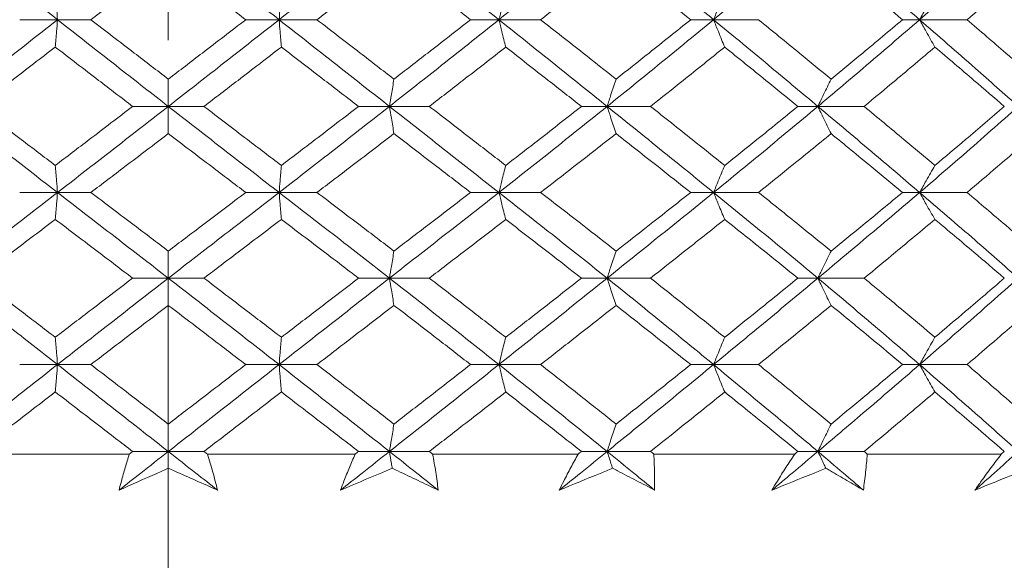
# Model space of a CAD drawing. Header units: inches. Extents: x 1.8 to 28.9, y 1.9 to 20.6.
# Tile 11 of 53: x 6.167 to 6.577, y 9.399 to 9.624. Entities that reach past the tile are written whole.
import ezdxf

# ---------------------------------------------------------------- set-up
doc = ezdxf.new("R2010")
doc.units = ezdxf.units.IN
doc.header["$MEASUREMENT"] = 0
doc.linetypes.add('CENTERX2', pattern=[0.8, 0.5, -0.1, 0.1, -0.1])

msp = doc.modelspace()

# ---------------------------------------------------------------- linework, layer by layer
at = {"color": 7, "linetype": 'CENTERX2', "lineweight": 0}
msp.add_line((6.22905, 8.21519), (6.22905, 14.05185), dxfattribs=at)
at = {"color": 7, "linetype": 'Continuous', "lineweight": 15}
for p, q in [((6.1829, 9.6237), (6.16714, 9.6237)), ((6.1829, 9.6237), (6.19679, 9.6237)), ((6.2752, 9.6237), (6.26131, 9.6237)), ((6.2752, 9.6237), (6.29096, 9.6237)), ((6.36678, 9.6237), (6.35497, 9.6237)), ((6.36678, 9.6237), (6.38415, 9.6237)), ((6.45618, 9.6237), (6.44664, 9.6237)), ((6.45618, 9.6237), (6.47489, 9.6237)), ((6.542, 9.6237), (6.53488, 9.6237)), ((6.542, 9.6237), (6.56176, 9.6237)), ((6.22905, 9.58761), (6.2142, 9.58761)), ((6.22905, 9.58761), (6.2439, 9.58761)), ((6.32117, 9.58761), (6.3083, 9.58761)), ((6.32117, 9.58761), (6.33777, 9.58761)), ((6.41184, 9.58761), (6.40114, 9.58761)), ((6.41184, 9.58761), (6.42992, 9.58761)), ((6.49962, 9.58761), (6.49128, 9.58761)), ((6.49962, 9.58761), (6.5189, 9.58761)), ((6.1829, 9.55179), (6.16714, 9.55179)), ((6.1829, 9.55179), (6.19679, 9.55179)), ((6.2752, 9.55179), (6.26131, 9.55179)), ((6.2752, 9.55179), (6.29096, 9.55179)), ((6.36678, 9.55179), (6.35497, 9.55179)), ((6.36678, 9.55179), (6.38415, 9.55179)), ((6.45618, 9.55179), (6.44664, 9.55179)), ((6.45618, 9.55179), (6.47489, 9.55179)), ((6.542, 9.55179), (6.53488, 9.55179)), ((6.542, 9.55179), (6.56176, 9.55179)), ((6.22905, 9.51612), (6.2142, 9.51612)), ((6.22905, 9.51612), (6.2439, 9.51612)), ((6.32117, 9.51612), (6.3083, 9.51612)), ((6.32117, 9.51612), (6.33777, 9.51612)), ((6.41184, 9.51612), (6.40114, 9.51612)), ((6.41184, 9.51612), (6.42992, 9.51612)), ((6.49962, 9.51612), (6.49128, 9.51612)), ((6.49962, 9.51612), (6.5189, 9.51612)), ((6.1829, 9.48015), (6.16714, 9.48015)), ((6.1829, 9.48015), (6.19679, 9.48015)), ((6.2752, 9.48015), (6.26131, 9.48015)), ((6.2752, 9.48015), (6.29096, 9.48015)), ((6.36678, 9.48015), (6.35497, 9.48015)), ((6.36678, 9.48015), (6.38415, 9.48015)), ((6.45618, 9.48015), (6.44664, 9.48015)), ((6.45618, 9.48015), (6.47489, 9.48015)), ((6.542, 9.48015), (6.53488, 9.48015)), ((6.542, 9.48015), (6.56176, 9.48015)), ((6.21278, 9.44289), (6.15121, 9.44289)), ((6.22905, 9.44398), (6.2142, 9.44398)), ((6.22905, 9.44398), (6.2439, 9.44398)), ((6.30689, 9.44289), (6.24532, 9.44289)), ((6.32117, 9.44398), (6.3083, 9.44398)), ((6.32117, 9.44398), (6.33777, 9.44398)), ((6.39977, 9.44289), (6.33916, 9.44289)), ((6.41184, 9.44398), (6.40114, 9.44398)), ((6.41184, 9.44398), (6.42992, 9.44398)), ((6.48996, 9.44289), (6.43128, 9.44289)), ((6.49962, 9.44398), (6.49128, 9.44398)), ((6.49962, 9.44398), (6.5189, 9.44398)), ((6.57603, 9.44289), (6.5202, 9.44289))]:
    msp.add_line(p, q, dxfattribs=at)
for points, knots in [([(6.13693, 9.65992), (6.14549, 9.65315), (6.16078, 9.64108), (6.17614, 9.62901), (6.1829, 9.6237)], [0, 0, 0, 0, 0.560166, 1, 1, 1, 1]), ([(6.22905, 9.65992), (6.23767, 9.65315), (6.25306, 9.64108), (6.26844, 9.62901), (6.2752, 9.6237)], [0, 0, 0, 0, 0.560166, 1, 1, 1, 1]), ([(6.32117, 9.65992), (6.31261, 9.65315), (6.29732, 9.64108), (6.28196, 9.62901), (6.2752, 9.6237)], [0, 0, 0, 0, 0.5601662, 1, 1, 1, 1]), ([(6.32117, 9.65992), (6.32971, 9.65315), (6.34497, 9.64108), (6.36011, 9.62901), (6.36678, 9.6237)], [0, 0, 0, 0, 0.560166, 1, 1, 1, 1]), ([(6.41184, 9.65992), (6.40347, 9.65315), (6.38853, 9.64108), (6.37342, 9.62901), (6.36678, 9.6237)], [0, 0, 0, 0, 0.560166, 1, 1, 1, 1]), ([(6.41184, 9.65992), (6.42017, 9.65315), (6.43504, 9.64108), (6.44972, 9.62901), (6.45618, 9.6237)], [0, 0, 0, 0, 0.560166, 1, 1, 1, 1]), ([(6.49962, 9.65992), (6.49158, 9.65315), (6.47722, 9.64108), (6.4626, 9.62901), (6.45618, 9.6237)], [0, 0, 0, 0, 0.560166, 1, 1, 1, 1]), ([(6.49962, 9.65992), (6.50761, 9.65315), (6.52187, 9.64108), (6.53585, 9.62901), (6.542, 9.6237)], [0, 0, 0, 0, 0.560166, 1, 1, 1, 1]), ([(6.58314, 9.65992), (6.57555, 9.65315), (6.56199, 9.64108), (6.54811, 9.62901), (6.542, 9.6237)], [0, 0, 0, 0, 0.560166, 1, 1, 1, 1]), ([(6.22905, 9.6485), (6.22303, 9.64387), (6.21227, 9.6356), (6.20152, 9.62734), (6.19679, 9.6237)], [0, 0, 0, 0, 0.560157, 1, 1, 1, 1]), ([(6.22905, 9.6485), (6.23507, 9.64387), (6.24583, 9.6356), (6.25658, 9.62734), (6.26131, 9.6237)], [0, 0, 0, 0, 0.560157, 1, 1, 1, 1]), ([(6.32305, 9.6485), (6.31707, 9.64387), (6.30639, 9.6356), (6.29567, 9.62734), (6.29096, 9.6237)], [0, 0, 0, 0, 0.560157, 1, 1, 1, 1]), ([(6.32305, 9.6485), (6.32902, 9.64387), (6.33968, 9.6356), (6.3503, 9.62734), (6.35497, 9.6237)], [0, 0, 0, 0, 0.560157, 1, 1, 1, 1]), ([(6.41557, 9.6485), (6.40972, 9.64387), (6.39929, 9.6356), (6.38877, 9.62734), (6.38415, 9.6237)], [0, 0, 0, 0, 0.560157, 1, 1, 1, 1]), ([(6.41557, 9.6485), (6.42139, 9.64387), (6.43179, 9.6356), (6.44211, 9.62734), (6.44664, 9.6237)], [0, 0, 0, 0, 0.560157, 1, 1, 1, 1]), ([(6.50514, 9.6485), (6.51073, 9.64387), (6.52071, 9.6356), (6.53055, 9.62734), (6.53488, 9.6237)], [0, 0, 0, 0, 0.560157, 1, 1, 1, 1]), ([(6.59037, 9.6485), (6.58507, 9.64387), (6.57561, 9.6356), (6.56599, 9.62734), (6.56176, 9.6237)], [0, 0, 0, 0, 0.560157, 1, 1, 1, 1]), ([(6.18196, 9.63511), (6.18205, 9.63405), (6.18223, 9.63192), (6.18254, 9.62813), (6.18276, 9.62537), (6.1829, 9.6237)], [0, 0, 0, 0, 0.284098, 0.568196, 1, 1, 1, 1]), ([(6.27614, 9.63511), (6.27605, 9.63405), (6.27587, 9.63192), (6.27556, 9.62813), (6.27534, 9.62537), (6.2752, 9.6237)], [0, 0, 0, 0, 0.284098, 0.568196, 1, 1, 1, 1]), ([(6.36959, 9.63511), (6.36932, 9.63405), (6.36878, 9.63192), (6.36784, 9.62813), (6.36718, 9.62537), (6.36678, 9.6237)], [0, 0, 0, 0, 0.284098, 0.568196, 1, 1, 1, 1]), ([(6.46081, 9.63511), (6.46037, 9.63405), (6.45948, 9.63192), (6.45794, 9.62813), (6.45684, 9.62537), (6.45618, 9.6237)], [0, 0, 0, 0, 0.284098, 0.568196, 1, 1, 1, 1]), ([(6.54838, 9.63511), (6.54777, 9.63405), (6.54655, 9.63192), (6.54442, 9.62813), (6.54291, 9.62537), (6.542, 9.6237)], [0, 0, 0, 0, 0.284098, 0.568196, 1, 1, 1, 1]), ([(6.1829, 9.6237), (6.1743, 9.61695), (6.15895, 9.6049), (6.14365, 9.59289), (6.13693, 9.58761)], [0, 0, 0, 0, 0.5605943, 1, 1, 1, 1]), ([(6.18196, 9.61231), (6.18205, 9.61337), (6.18223, 9.61549), (6.18254, 9.61928), (6.18276, 9.62204), (6.1829, 9.6237)], [0, 0, 0, 0, 0.284211, 0.568422, 1, 1, 1, 1]), ([(6.1829, 9.6237), (6.19151, 9.61695), (6.20687, 9.6049), (6.22228, 9.59289), (6.22905, 9.58761)], [0, 0, 0, 0, 0.560594, 1, 1, 1, 1]), ([(6.19679, 9.6237), (6.20281, 9.61908), (6.21356, 9.61083), (6.22432, 9.60259), (6.22905, 9.59897)], [0, 0, 0, 0, 0.560356, 1, 1, 1, 1]), ([(6.2752, 9.6237), (6.26659, 9.61695), (6.25123, 9.6049), (6.23582, 9.59289), (6.22905, 9.58761)], [0, 0, 0, 0, 0.560594, 1, 1, 1, 1]), ([(6.26131, 9.6237), (6.25529, 9.61908), (6.24454, 9.61083), (6.23378, 9.60259), (6.22905, 9.59897)], [0, 0, 0, 0, 0.560356, 1, 1, 1, 1]), ([(6.27614, 9.61231), (6.27605, 9.61337), (6.27587, 9.61549), (6.27556, 9.61928), (6.27534, 9.62204), (6.2752, 9.6237)], [0, 0, 0, 0, 0.284211, 0.568422, 1, 1, 1, 1]), ([(6.2752, 9.6237), (6.2838, 9.61695), (6.29915, 9.6049), (6.31445, 9.59289), (6.32117, 9.58761)], [0, 0, 0, 0, 0.560594, 1, 1, 1, 1]), ([(6.29096, 9.6237), (6.29696, 9.61908), (6.30767, 9.61083), (6.31835, 9.60259), (6.32305, 9.59897)], [0, 0, 0, 0, 0.560356, 1, 1, 1, 1]), ([(6.36678, 9.6237), (6.35829, 9.61695), (6.34315, 9.6049), (6.32788, 9.59289), (6.32117, 9.58761)], [0, 0, 0, 0, 0.560594, 1, 1, 1, 1]), ([(6.35497, 9.6237), (6.34902, 9.61908), (6.33841, 9.61083), (6.32774, 9.60259), (6.32305, 9.59897)], [0, 0, 0, 0, 0.560356, 1, 1, 1, 1]), ([(6.36959, 9.61231), (6.36932, 9.61337), (6.36878, 9.61549), (6.36784, 9.61928), (6.36718, 9.62204), (6.36678, 9.6237)], [0, 0, 0, 0, 0.284211, 0.568422, 1, 1, 1, 1]), ([(6.36678, 9.6237), (6.37523, 9.61695), (6.39032, 9.6049), (6.40527, 9.59289), (6.41184, 9.58761)], [0, 0, 0, 0, 0.560594, 1, 1, 1, 1]), ([(6.38415, 9.6237), (6.39004, 9.61908), (6.40054, 9.61083), (6.41098, 9.60259), (6.41557, 9.59897)], [0, 0, 0, 0, 0.560356, 1, 1, 1, 1]), ([(6.45618, 9.6237), (6.44795, 9.61695), (6.43328, 9.6049), (6.41838, 9.59289), (6.41184, 9.58761)], [0, 0, 0, 0, 0.560594, 1, 1, 1, 1]), ([(6.44664, 9.6237), (6.44086, 9.61908), (6.43056, 9.61083), (6.42014, 9.60259), (6.41557, 9.59897)], [0, 0, 0, 0, 0.560356, 1, 1, 1, 1]), ([(6.46081, 9.61231), (6.46037, 9.61337), (6.45948, 9.61549), (6.45794, 9.61928), (6.45684, 9.62204), (6.45618, 9.6237)], [0, 0, 0, 0, 0.2842111, 0.5684222, 1, 1, 1, 1]), ([(6.45618, 9.6237), (6.46436, 9.61695), (6.47894, 9.6049), (6.49331, 9.59289), (6.49962, 9.58761)], [0, 0, 0, 0, 0.5605943, 1, 1, 1, 1]), ([(6.47489, 9.6237), (6.48057, 9.61908), (6.49071, 9.61083), (6.50074, 9.60259), (6.50514, 9.59897)], [0, 0, 0, 0, 0.560356, 1, 1, 1, 1]), ([(6.542, 9.6237), (6.53416, 9.61695), (6.52019, 9.6049), (6.5059, 9.59289), (6.49962, 9.58761)], [0, 0, 0, 0, 0.560594, 1, 1, 1, 1]), ([(6.53488, 9.6237), (6.52937, 9.61908), (6.51952, 9.61083), (6.50953, 9.60259), (6.50514, 9.59897)], [0, 0, 0, 0, 0.560356, 1, 1, 1, 1]), ([(6.54838, 9.61231), (6.54777, 9.61337), (6.54655, 9.61549), (6.54442, 9.61928), (6.54291, 9.62204), (6.542, 9.6237)], [0, 0, 0, 0, 0.284211, 0.568422, 1, 1, 1, 1]), ([(6.542, 9.6237), (6.54977, 9.61695), (6.56363, 9.6049), (6.57718, 9.59289), (6.58314, 9.58761)], [0, 0, 0, 0, 0.560594, 1, 1, 1, 1]), ([(6.56176, 9.6237), (6.56715, 9.61908), (6.57675, 9.61083), (6.58621, 9.60259), (6.59037, 9.59897)], [0, 0, 0, 0, 0.560356, 1, 1, 1, 1]), ([(6.18196, 9.61231), (6.17595, 9.60769), (6.16522, 9.59945), (6.15451, 9.59123), (6.1498, 9.58761)], [0, 0, 0, 0, 0.560447, 1, 1, 1, 1]), ([(6.18196, 9.61231), (6.18797, 9.60769), (6.19871, 9.59945), (6.20947, 9.59123), (6.2142, 9.58761)], [0, 0, 0, 0, 0.560447, 1, 1, 1, 1]), ([(6.27614, 9.61231), (6.27013, 9.60769), (6.25939, 9.59945), (6.24863, 9.59123), (6.2439, 9.58761)], [0, 0, 0, 0, 0.560447, 1, 1, 1, 1]), ([(6.27614, 9.61231), (6.28215, 9.60769), (6.29288, 9.59945), (6.30359, 9.59123), (6.3083, 9.58761)], [0, 0, 0, 0, 0.560447, 1, 1, 1, 1]), ([(6.36959, 9.61231), (6.36366, 9.60769), (6.35309, 9.59945), (6.34245, 9.59123), (6.33777, 9.58761)], [0, 0, 0, 0, 0.560447, 1, 1, 1, 1]), ([(6.36959, 9.61231), (6.3755, 9.60769), (6.38605, 9.59945), (6.39653, 9.59123), (6.40114, 9.58761)], [0, 0, 0, 0, 0.560447, 1, 1, 1, 1]), ([(6.46081, 9.61231), (6.45507, 9.60769), (6.44483, 9.59945), (6.43447, 9.59123), (6.42992, 9.58761)], [0, 0, 0, 0, 0.560447, 1, 1, 1, 1]), ([(6.46081, 9.61231), (6.46653, 9.60769), (6.47674, 9.59945), (6.48684, 9.59123), (6.49128, 9.58761)], [0, 0, 0, 0, 0.560447, 1, 1, 1, 1]), ([(6.54838, 9.61231), (6.54292, 9.60769), (6.53316, 9.59945), (6.52325, 9.59123), (6.5189, 9.58761)], [0, 0, 0, 0, 0.560447, 1, 1, 1, 1]), ([(6.54838, 9.61231), (6.55382, 9.60769), (6.56352, 9.59945), (6.57308, 9.59123), (6.57728, 9.58761)], [0, 0, 0, 0, 0.560447, 1, 1, 1, 1]), ([(6.22905, 9.59897), (6.22905, 9.5979), (6.22905, 9.59578), (6.22905, 9.59201), (6.22905, 9.58926), (6.22905, 9.58761)], [0, 0, 0, 0, 0.2845988, 0.5691977, 1, 1, 1, 1]), ([(6.32305, 9.59897), (6.32287, 9.5979), (6.32251, 9.59578), (6.32188, 9.59201), (6.32144, 9.58926), (6.32117, 9.58761)], [0, 0, 0, 0, 0.284599, 0.569198, 1, 1, 1, 1]), ([(6.41557, 9.59897), (6.41521, 9.5979), (6.4145, 9.59578), (6.41325, 9.59201), (6.41237, 9.58926), (6.41184, 9.58761)], [0, 0, 0, 0, 0.2845988, 0.5691977, 1, 1, 1, 1]), ([(6.50514, 9.59897), (6.50462, 9.5979), (6.50356, 9.59578), (6.50171, 9.59201), (6.50041, 9.58926), (6.49962, 9.58761)], [0, 0, 0, 0, 0.2845988, 0.5691977, 1, 1, 1, 1]), ([(6.13693, 9.58761), (6.1455, 9.5809), (6.16077, 9.56893), (6.17615, 9.55702), (6.1829, 9.55179)], [0, 0, 0, 0, 0.561021, 1, 1, 1, 1]), ([(6.1498, 9.58761), (6.1558, 9.58301), (6.1665, 9.57481), (6.17724, 9.56663), (6.18196, 9.56304)], [0, 0, 0, 0, 0.560645, 1, 1, 1, 1]), ([(6.2142, 9.58761), (6.20817, 9.58301), (6.19743, 9.57481), (6.18668, 9.56663), (6.18196, 9.56304)], [0, 0, 0, 0, 0.560645, 1, 1, 1, 1]), ([(6.22905, 9.58761), (6.22042, 9.5809), (6.20505, 9.56893), (6.18966, 9.55702), (6.1829, 9.55179)], [0, 0, 0, 0, 0.561021, 1, 1, 1, 1]), ([(6.22905, 9.57628), (6.22905, 9.57734), (6.22905, 9.57946), (6.22905, 9.58322), (6.22905, 9.58596), (6.22905, 9.58761)], [0, 0, 0, 0, 0.284841, 0.569681, 1, 1, 1, 1]), ([(6.22905, 9.58761), (6.23768, 9.5809), (6.25305, 9.56893), (6.26844, 9.55702), (6.2752, 9.55179)], [0, 0, 0, 0, 0.561021, 1, 1, 1, 1]), ([(6.2439, 9.58761), (6.24993, 9.58301), (6.26067, 9.57481), (6.27142, 9.56663), (6.27614, 9.56304)], [0, 0, 0, 0, 0.560645, 1, 1, 1, 1]), ([(6.32117, 9.58761), (6.3126, 9.5809), (6.29733, 9.56893), (6.28195, 9.55702), (6.2752, 9.55179)], [0, 0, 0, 0, 0.561021, 1, 1, 1, 1]), ([(6.3083, 9.58761), (6.3023, 9.58301), (6.2916, 9.57481), (6.28086, 9.56663), (6.27614, 9.56304)], [0, 0, 0, 0, 0.560645, 1, 1, 1, 1]), ([(6.32305, 9.57628), (6.32287, 9.57734), (6.32251, 9.57946), (6.32188, 9.58322), (6.32144, 9.58596), (6.32117, 9.58761)], [0, 0, 0, 0, 0.284841, 0.569681, 1, 1, 1, 1]), ([(6.32117, 9.58761), (6.32972, 9.5809), (6.34496, 9.56893), (6.36012, 9.55702), (6.36678, 9.55179)], [0, 0, 0, 0, 0.561021, 1, 1, 1, 1]), ([(6.33777, 9.58761), (6.34372, 9.58301), (6.35435, 9.57481), (6.36494, 9.56663), (6.36959, 9.56304)], [0, 0, 0, 0, 0.560645, 1, 1, 1, 1]), ([(6.41184, 9.58761), (6.40346, 9.5809), (6.38854, 9.56893), (6.37341, 9.55702), (6.36678, 9.55179)], [0, 0, 0, 0, 0.5610212, 1, 1, 1, 1]), ([(6.40114, 9.58761), (6.39527, 9.58301), (6.38479, 9.57481), (6.37423, 9.56663), (6.36959, 9.56304)], [0, 0, 0, 0, 0.560645, 1, 1, 1, 1]), ([(6.41557, 9.57628), (6.41521, 9.57734), (6.4145, 9.57946), (6.41325, 9.58322), (6.41237, 9.58596), (6.41184, 9.58761)], [0, 0, 0, 0, 0.284841, 0.569681, 1, 1, 1, 1]), ([(6.41184, 9.58761), (6.42017, 9.5809), (6.43503, 9.56893), (6.44973, 9.55702), (6.45618, 9.55179)], [0, 0, 0, 0, 0.5610212, 1, 1, 1, 1]), ([(6.42992, 9.58761), (6.43571, 9.58301), (6.44605, 9.57481), (6.45631, 9.56663), (6.46081, 9.56304)], [0, 0, 0, 0, 0.560645, 1, 1, 1, 1]), ([(6.49962, 9.58761), (6.49157, 9.5809), (6.47723, 9.56893), (6.4626, 9.55702), (6.45618, 9.55179)], [0, 0, 0, 0, 0.561021, 1, 1, 1, 1]), ([(6.49128, 9.58761), (6.48562, 9.58301), (6.47553, 9.57481), (6.4653, 9.56663), (6.46081, 9.56304)], [0, 0, 0, 0, 0.560645, 1, 1, 1, 1]), ([(6.50514, 9.57628), (6.50461, 9.57734), (6.50356, 9.57946), (6.50171, 9.58322), (6.50041, 9.58596), (6.49962, 9.58761)], [0, 0, 0, 0, 0.2848406, 0.5696813, 1, 1, 1, 1]), ([(6.49962, 9.58761), (6.50761, 9.5809), (6.52186, 9.56893), (6.53585, 9.55702), (6.542, 9.55179)], [0, 0, 0, 0, 0.561021, 1, 1, 1, 1]), ([(6.5189, 9.58761), (6.52444, 9.58301), (6.53433, 9.57481), (6.5441, 9.56663), (6.54838, 9.56304)], [0, 0, 0, 0, 0.560645, 1, 1, 1, 1]), ([(6.58314, 9.58761), (6.57554, 9.5809), (6.56201, 9.56893), (6.5481, 9.55702), (6.542, 9.55179)], [0, 0, 0, 0, 0.561021, 1, 1, 1, 1]), ([(6.57728, 9.58761), (6.57192, 9.58301), (6.56238, 9.57481), (6.55266, 9.56663), (6.54838, 9.56304)], [0, 0, 0, 0, 0.560645, 1, 1, 1, 1]), ([(6.22905, 9.57628), (6.22302, 9.5717), (6.21228, 9.56352), (6.20152, 9.55537), (6.19679, 9.55179)], [0, 0, 0, 0, 0.560736, 1, 1, 1, 1]), ([(6.22905, 9.57628), (6.23508, 9.5717), (6.24582, 9.56352), (6.25658, 9.55537), (6.26131, 9.55179)], [0, 0, 0, 0, 0.560736, 1, 1, 1, 1]), ([(6.32305, 9.57628), (6.31707, 9.5717), (6.3064, 9.56352), (6.29567, 9.55537), (6.29096, 9.55179)], [0, 0, 0, 0, 0.560736, 1, 1, 1, 1]), ([(6.32305, 9.57628), (6.32902, 9.5717), (6.33968, 9.56352), (6.3503, 9.55537), (6.35497, 9.55179)], [0, 0, 0, 0, 0.560736, 1, 1, 1, 1]), ([(6.41557, 9.57628), (6.40972, 9.5717), (6.3993, 9.56352), (6.38877, 9.55537), (6.38415, 9.55179)], [0, 0, 0, 0, 0.560736, 1, 1, 1, 1]), ([(6.41557, 9.57628), (6.4214, 9.5717), (6.43179, 9.56352), (6.44211, 9.55537), (6.44664, 9.55179)], [0, 0, 0, 0, 0.560736, 1, 1, 1, 1]), ([(6.50514, 9.57628), (6.49953, 9.5717), (6.48951, 9.56352), (6.47935, 9.55537), (6.47489, 9.55179)], [0, 0, 0, 0, 0.560736, 1, 1, 1, 1]), ([(6.50514, 9.57628), (6.51073, 9.5717), (6.5207, 9.56352), (6.53055, 9.55537), (6.53488, 9.55179)], [0, 0, 0, 0, 0.560736, 1, 1, 1, 1]), ([(6.59037, 9.57628), (6.58507, 9.5717), (6.57562, 9.56352), (6.56599, 9.55537), (6.56176, 9.55179)], [0, 0, 0, 0, 0.560736, 1, 1, 1, 1]), ([(6.18196, 9.56304), (6.18205, 9.56199), (6.18223, 9.55988), (6.18254, 9.55614), (6.18277, 9.55342), (6.1829, 9.55179)], [0, 0, 0, 0, 0.285509, 0.571018, 1, 1, 1, 1]), ([(6.27614, 9.56304), (6.27605, 9.56199), (6.27587, 9.55988), (6.27556, 9.55614), (6.27533, 9.55342), (6.2752, 9.55179)], [0, 0, 0, 0, 0.285509, 0.571018, 1, 1, 1, 1]), ([(6.36959, 9.56304), (6.36932, 9.56199), (6.36878, 9.55988), (6.36784, 9.55614), (6.36717, 9.55342), (6.36678, 9.55179)], [0, 0, 0, 0, 0.285509, 0.571018, 1, 1, 1, 1]), ([(6.46081, 9.56304), (6.46037, 9.56199), (6.45948, 9.55988), (6.45793, 9.55614), (6.45684, 9.55342), (6.45618, 9.55179)], [0, 0, 0, 0, 0.285509, 0.571018, 1, 1, 1, 1]), ([(6.54838, 9.56304), (6.54777, 9.56199), (6.54655, 9.55988), (6.54441, 9.55614), (6.5429, 9.55342), (6.542, 9.55179)], [0, 0, 0, 0, 0.285509, 0.571018, 1, 1, 1, 1]), ([(6.1829, 9.55179), (6.1743, 9.54515), (6.15893, 9.53329), (6.14366, 9.52138), (6.13693, 9.51612)], [0, 0, 0, 0, 0.559075, 1, 1, 1, 1]), ([(6.18196, 9.54057), (6.18205, 9.54162), (6.18223, 9.54372), (6.18254, 9.54745), (6.18277, 9.55016), (6.1829, 9.55179)], [0, 0, 0, 0, 0.285861, 0.571724, 1, 1, 1, 1]), ([(6.1829, 9.55179), (6.1915, 9.54515), (6.2069, 9.53329), (6.22227, 9.52138), (6.22905, 9.51612)], [0, 0, 0, 0, 0.5590747, 1, 1, 1, 1]), ([(6.19679, 9.55179), (6.20281, 9.54724), (6.21356, 9.53912), (6.22432, 9.53098), (6.22905, 9.5274)], [0, 0, 0, 0, 0.559555, 1, 1, 1, 1]), ([(6.2752, 9.55179), (6.2666, 9.54515), (6.25121, 9.53329), (6.23583, 9.52138), (6.22905, 9.51612)], [0, 0, 0, 0, 0.559075, 1, 1, 1, 1]), ([(6.26131, 9.55179), (6.25529, 9.54724), (6.24454, 9.53912), (6.23379, 9.53098), (6.22905, 9.5274)], [0, 0, 0, 0, 0.559555, 1, 1, 1, 1]), ([(6.27614, 9.54057), (6.27605, 9.54162), (6.27587, 9.54372), (6.27556, 9.54745), (6.27533, 9.55016), (6.2752, 9.55179)], [0, 0, 0, 0, 0.285861, 0.571724, 1, 1, 1, 1]), ([(6.2752, 9.55179), (6.2838, 9.54515), (6.29917, 9.53329), (6.31444, 9.52138), (6.32117, 9.51612)], [0, 0, 0, 0, 0.5590747, 1, 1, 1, 1]), ([(6.29096, 9.55179), (6.29696, 9.54724), (6.30768, 9.53912), (6.31835, 9.53098), (6.32305, 9.5274)], [0, 0, 0, 0, 0.559555, 1, 1, 1, 1]), ([(6.36678, 9.55179), (6.3583, 9.54515), (6.34313, 9.53329), (6.32789, 9.52138), (6.32117, 9.51612)], [0, 0, 0, 0, 0.559075, 1, 1, 1, 1]), ([(6.35497, 9.55179), (6.34903, 9.54724), (6.3384, 9.53912), (6.32774, 9.53098), (6.32305, 9.5274)], [0, 0, 0, 0, 0.559555, 1, 1, 1, 1]), ([(6.36959, 9.54057), (6.36932, 9.54162), (6.36878, 9.54372), (6.36784, 9.54745), (6.36717, 9.55016), (6.36678, 9.55179)], [0, 0, 0, 0, 0.285861, 0.571724, 1, 1, 1, 1]), ([(6.36678, 9.55179), (6.37523, 9.54515), (6.39034, 9.53329), (6.40526, 9.52138), (6.41184, 9.51612)], [0, 0, 0, 0, 0.559075, 1, 1, 1, 1]), ([(6.38415, 9.55179), (6.39003, 9.54724), (6.40055, 9.53912), (6.41098, 9.53098), (6.41557, 9.5274)], [0, 0, 0, 0, 0.559555, 1, 1, 1, 1]), ([(6.45618, 9.55179), (6.44796, 9.54515), (6.43326, 9.53329), (6.41839, 9.52138), (6.41184, 9.51612)], [0, 0, 0, 0, 0.559075, 1, 1, 1, 1]), ([(6.44664, 9.55179), (6.44087, 9.54724), (6.43055, 9.53912), (6.42015, 9.53098), (6.41557, 9.5274)], [0, 0, 0, 0, 0.559555, 1, 1, 1, 1]), ([(6.46081, 9.54057), (6.46037, 9.54162), (6.45948, 9.54372), (6.45793, 9.54745), (6.45683, 9.55016), (6.45618, 9.55179)], [0, 0, 0, 0, 0.285861, 0.571724, 1, 1, 1, 1]), ([(6.45618, 9.55179), (6.46435, 9.54515), (6.47897, 9.53329), (6.4933, 9.52138), (6.49962, 9.51612)], [0, 0, 0, 0, 0.559075, 1, 1, 1, 1]), ([(6.47489, 9.55179), (6.48057, 9.54724), (6.49072, 9.53912), (6.50073, 9.53098), (6.50514, 9.5274)], [0, 0, 0, 0, 0.559555, 1, 1, 1, 1]), ([(6.542, 9.55179), (6.53417, 9.54515), (6.52016, 9.53329), (6.50591, 9.52138), (6.49962, 9.51612)], [0, 0, 0, 0, 0.559075, 1, 1, 1, 1]), ([(6.53488, 9.55179), (6.52937, 9.54724), (6.51951, 9.53912), (6.50954, 9.53098), (6.50514, 9.5274)], [0, 0, 0, 0, 0.559555, 1, 1, 1, 1]), ([(6.54838, 9.54057), (6.54777, 9.54162), (6.54654, 9.54372), (6.54441, 9.54745), (6.5429, 9.55016), (6.542, 9.55179)], [0, 0, 0, 0, 0.285861, 0.571724, 1, 1, 1, 1]), ([(6.542, 9.55179), (6.54976, 9.54515), (6.56365, 9.53329), (6.57718, 9.52138), (6.58314, 9.51612)], [0, 0, 0, 0, 0.559075, 1, 1, 1, 1]), ([(6.56176, 9.55179), (6.56714, 9.54724), (6.57676, 9.53912), (6.58621, 9.53098), (6.59037, 9.5274)], [0, 0, 0, 0, 0.559555, 1, 1, 1, 1]), ([(6.18196, 9.54057), (6.17595, 9.53602), (6.16521, 9.52789), (6.15452, 9.51972), (6.1498, 9.51612)], [0, 0, 0, 0, 0.559215, 1, 1, 1, 1]), ([(6.18196, 9.54057), (6.18797, 9.53602), (6.19872, 9.52789), (6.20946, 9.51972), (6.2142, 9.51612)], [0, 0, 0, 0, 0.559215, 1, 1, 1, 1]), ([(6.27614, 9.54057), (6.27013, 9.53602), (6.25938, 9.52789), (6.24864, 9.51972), (6.2439, 9.51612)], [0, 0, 0, 0, 0.559215, 1, 1, 1, 1]), ([(6.27614, 9.54057), (6.28215, 9.53602), (6.29289, 9.52789), (6.30358, 9.51972), (6.3083, 9.51612)], [0, 0, 0, 0, 0.559215, 1, 1, 1, 1]), ([(6.36959, 9.54057), (6.36366, 9.53602), (6.35308, 9.52789), (6.34245, 9.51972), (6.33777, 9.51612)], [0, 0, 0, 0, 0.559215, 1, 1, 1, 1]), ([(6.36959, 9.54057), (6.37549, 9.53602), (6.38606, 9.52789), (6.39653, 9.51972), (6.40114, 9.51612)], [0, 0, 0, 0, 0.559215, 1, 1, 1, 1]), ([(6.46081, 9.54057), (6.45507, 9.53602), (6.44481, 9.52789), (6.43447, 9.51972), (6.42992, 9.51612)], [0, 0, 0, 0, 0.559215, 1, 1, 1, 1]), ([(6.46081, 9.54057), (6.46653, 9.53602), (6.47675, 9.52789), (6.48683, 9.51972), (6.49128, 9.51612)], [0, 0, 0, 0, 0.559215, 1, 1, 1, 1]), ([(6.54838, 9.54057), (6.54292, 9.53602), (6.53315, 9.52789), (6.52326, 9.51972), (6.5189, 9.51612)], [0, 0, 0, 0, 0.559215, 1, 1, 1, 1]), ([(6.54838, 9.54057), (6.55382, 9.53602), (6.56353, 9.52789), (6.57307, 9.51972), (6.57728, 9.51612)], [0, 0, 0, 0, 0.559215, 1, 1, 1, 1]), ([(6.22905, 9.5274), (6.22905, 9.52634), (6.22905, 9.52424), (6.22905, 9.52049), (6.22905, 9.51776), (6.22905, 9.51612)], [0, 0, 0, 0, 0.285309, 0.570618, 1, 1, 1, 1]), ([(6.32305, 9.5274), (6.32287, 9.52634), (6.32251, 9.52424), (6.32188, 9.52049), (6.32144, 9.51776), (6.32117, 9.51612)], [0, 0, 0, 0, 0.285309, 0.570618, 1, 1, 1, 1]), ([(6.41557, 9.5274), (6.41521, 9.52634), (6.41449, 9.52424), (6.41325, 9.52049), (6.41237, 9.51776), (6.41184, 9.51612)], [0, 0, 0, 0, 0.285309, 0.570618, 1, 1, 1, 1]), ([(6.50514, 9.5274), (6.50461, 9.52634), (6.50355, 9.52424), (6.50171, 9.52049), (6.50041, 9.51776), (6.49962, 9.51612)], [0, 0, 0, 0, 0.285309, 0.570618, 1, 1, 1, 1]), ([(6.13693, 9.51612), (6.14549, 9.50943), (6.1608, 9.49746), (6.17614, 9.48544), (6.1829, 9.48015)], [0, 0, 0, 0, 0.559203, 1, 1, 1, 1]), ([(6.1498, 9.51612), (6.1558, 9.51154), (6.16651, 9.50335), (6.17723, 9.49513), (6.18196, 9.49151)], [0, 0, 0, 0, 0.559413, 1, 1, 1, 1]), ([(6.2142, 9.51612), (6.20818, 9.51154), (6.19742, 9.50335), (6.18668, 9.49513), (6.18196, 9.49151)], [0, 0, 0, 0, 0.559413, 1, 1, 1, 1]), ([(6.22905, 9.51612), (6.22043, 9.50943), (6.20502, 9.49746), (6.18967, 9.48544), (6.1829, 9.48015)], [0, 0, 0, 0, 0.559203, 1, 1, 1, 1]), ([(6.22905, 9.50481), (6.22905, 9.50587), (6.22905, 9.50799), (6.22905, 9.51175), (6.22905, 9.51448), (6.22905, 9.51612)], [0, 0, 0, 0, 0.285003, 0.570006, 1, 1, 1, 1]), ([(6.22905, 9.51612), (6.23767, 9.50943), (6.25308, 9.49746), (6.26843, 9.48544), (6.2752, 9.48015)], [0, 0, 0, 0, 0.5592027, 1, 1, 1, 1]), ([(6.2439, 9.51612), (6.24992, 9.51154), (6.26068, 9.50335), (6.27142, 9.49513), (6.27614, 9.49151)], [0, 0, 0, 0, 0.559413, 1, 1, 1, 1]), ([(6.32117, 9.51612), (6.31261, 9.50943), (6.2973, 9.49746), (6.28196, 9.48544), (6.2752, 9.48015)], [0, 0, 0, 0, 0.559203, 1, 1, 1, 1]), ([(6.3083, 9.51612), (6.3023, 9.51154), (6.29159, 9.50335), (6.28087, 9.49513), (6.27614, 9.49151)], [0, 0, 0, 0, 0.559413, 1, 1, 1, 1]), ([(6.32305, 9.50481), (6.32287, 9.50587), (6.32251, 9.50799), (6.32188, 9.51175), (6.32144, 9.51448), (6.32117, 9.51612)], [0, 0, 0, 0, 0.285003, 0.570006, 1, 1, 1, 1]), ([(6.32117, 9.51612), (6.32971, 9.50943), (6.34498, 9.49746), (6.36011, 9.48544), (6.36678, 9.48015)], [0, 0, 0, 0, 0.559203, 1, 1, 1, 1]), ([(6.33777, 9.51612), (6.34372, 9.51154), (6.35436, 9.50335), (6.36493, 9.49513), (6.36959, 9.49151)], [0, 0, 0, 0, 0.559413, 1, 1, 1, 1]), ([(6.41184, 9.51612), (6.40347, 9.50943), (6.38851, 9.49746), (6.37343, 9.48544), (6.36678, 9.48015)], [0, 0, 0, 0, 0.559203, 1, 1, 1, 1]), ([(6.40114, 9.51612), (6.39528, 9.51154), (6.38478, 9.50335), (6.37423, 9.49513), (6.36959, 9.49151)], [0, 0, 0, 0, 0.559413, 1, 1, 1, 1]), ([(6.41557, 9.50481), (6.41521, 9.50587), (6.4145, 9.50799), (6.41325, 9.51175), (6.41237, 9.51448), (6.41184, 9.51612)], [0, 0, 0, 0, 0.285003, 0.570006, 1, 1, 1, 1]), ([(6.41184, 9.51612), (6.42017, 9.50943), (6.43506, 9.49746), (6.44972, 9.48544), (6.45618, 9.48015)], [0, 0, 0, 0, 0.559203, 1, 1, 1, 1]), ([(6.42992, 9.51612), (6.43571, 9.51154), (6.44606, 9.50335), (6.4563, 9.49513), (6.46081, 9.49151)], [0, 0, 0, 0, 0.559413, 1, 1, 1, 1]), ([(6.49962, 9.51612), (6.49158, 9.50943), (6.4772, 9.49746), (6.46261, 9.48544), (6.45618, 9.48015)], [0, 0, 0, 0, 0.559203, 1, 1, 1, 1]), ([(6.49128, 9.51612), (6.48562, 9.51154), (6.47552, 9.50335), (6.46531, 9.49513), (6.46081, 9.49151)], [0, 0, 0, 0, 0.559413, 1, 1, 1, 1]), ([(6.50514, 9.50481), (6.50461, 9.50587), (6.50356, 9.50799), (6.50171, 9.51175), (6.50041, 9.51448), (6.49962, 9.51612)], [0, 0, 0, 0, 0.2850029, 0.5700059, 1, 1, 1, 1]), ([(6.49962, 9.51612), (6.50761, 9.50943), (6.52188, 9.49746), (6.53584, 9.48544), (6.542, 9.48015)], [0, 0, 0, 0, 0.559203, 1, 1, 1, 1]), ([(6.5189, 9.51612), (6.52444, 9.51154), (6.53434, 9.50335), (6.54409, 9.49513), (6.54838, 9.49151)], [0, 0, 0, 0, 0.559413, 1, 1, 1, 1]), ([(6.58314, 9.51612), (6.57555, 9.50943), (6.56198, 9.49746), (6.54811, 9.48544), (6.542, 9.48015)], [0, 0, 0, 0, 0.559203, 1, 1, 1, 1]), ([(6.57728, 9.51612), (6.57193, 9.51154), (6.56236, 9.50335), (6.55266, 9.49513), (6.54838, 9.49151)], [0, 0, 0, 0, 0.559413, 1, 1, 1, 1]), ([(6.22905, 9.50481), (6.22303, 9.50022), (6.21226, 9.492), (6.20152, 9.48377), (6.19679, 9.48015)], [0, 0, 0, 0, 0.559504, 1, 1, 1, 1]), ([(6.22905, 9.50481), (6.23507, 9.50022), (6.24584, 9.492), (6.25658, 9.48377), (6.26131, 9.48015)], [0, 0, 0, 0, 0.559504, 1, 1, 1, 1]), ([(6.32305, 9.50481), (6.31707, 9.50022), (6.30638, 9.492), (6.29567, 9.48377), (6.29096, 9.48015)], [0, 0, 0, 0, 0.559504, 1, 1, 1, 1]), ([(6.32305, 9.50481), (6.32902, 9.50022), (6.33969, 9.492), (6.3503, 9.48377), (6.35497, 9.48015)], [0, 0, 0, 0, 0.559504, 1, 1, 1, 1]), ([(6.41557, 9.50481), (6.40973, 9.50022), (6.39928, 9.492), (6.38878, 9.48377), (6.38415, 9.48015)], [0, 0, 0, 0, 0.559504, 1, 1, 1, 1]), ([(6.41557, 9.50481), (6.42139, 9.50022), (6.4318, 9.492), (6.4421, 9.48377), (6.44664, 9.48015)], [0, 0, 0, 0, 0.559504, 1, 1, 1, 1]), ([(6.50514, 9.50481), (6.49953, 9.50022), (6.4895, 9.492), (6.47936, 9.48377), (6.47489, 9.48015)], [0, 0, 0, 0, 0.559504, 1, 1, 1, 1]), ([(6.50514, 9.50481), (6.51073, 9.50022), (6.52071, 9.492), (6.53055, 9.48377), (6.53488, 9.48015)], [0, 0, 0, 0, 0.559504, 1, 1, 1, 1]), ([(6.59037, 9.50481), (6.58507, 9.50022), (6.57561, 9.492), (6.566, 9.48377), (6.56176, 9.48015)], [0, 0, 0, 0, 0.559504, 1, 1, 1, 1]), ([(6.18196, 9.49151), (6.18205, 9.49045), (6.18223, 9.48833), (6.18254, 9.48456), (6.18276, 9.4818), (6.1829, 9.48015)], [0, 0, 0, 0, 0.2844746, 0.5689492, 1, 1, 1, 1]), ([(6.27614, 9.49151), (6.27605, 9.49045), (6.27587, 9.48833), (6.27556, 9.48456), (6.27534, 9.4818), (6.2752, 9.48015)], [0, 0, 0, 0, 0.284475, 0.568949, 1, 1, 1, 1]), ([(6.36959, 9.49151), (6.36932, 9.49045), (6.36878, 9.48833), (6.36784, 9.48456), (6.36718, 9.4818), (6.36678, 9.48015)], [0, 0, 0, 0, 0.284475, 0.568949, 1, 1, 1, 1]), ([(6.46081, 9.49151), (6.46037, 9.49045), (6.45948, 9.48833), (6.45793, 9.48456), (6.45684, 9.4818), (6.45618, 9.48015)], [0, 0, 0, 0, 0.284475, 0.568949, 1, 1, 1, 1]), ([(6.54838, 9.49151), (6.54777, 9.49045), (6.54655, 9.48833), (6.54442, 9.48456), (6.54291, 9.4818), (6.542, 9.48015)], [0, 0, 0, 0, 0.284475, 0.568949, 1, 1, 1, 1]), ([(6.1829, 9.48015), (6.1743, 9.4734), (6.15894, 9.46136), (6.14366, 9.44929), (6.13693, 9.44398)], [0, 0, 0, 0, 0.559631, 1, 1, 1, 1]), ([(6.18196, 9.46876), (6.18205, 9.46982), (6.18223, 9.47195), (6.18254, 9.47573), (6.18276, 9.47849), (6.1829, 9.48015)], [0, 0, 0, 0, 0.284297, 0.568594, 1, 1, 1, 1]), ([(6.1829, 9.48015), (6.19151, 9.4734), (6.20689, 9.46136), (6.22227, 9.44929), (6.22905, 9.44398)], [0, 0, 0, 0, 0.559631, 1, 1, 1, 1]), ([(6.19679, 9.48015), (6.20281, 9.47553), (6.21356, 9.46728), (6.22432, 9.45903), (6.22905, 9.45539)], [0, 0, 0, 0, 0.559703, 1, 1, 1, 1]), ([(6.2752, 9.48015), (6.26659, 9.4734), (6.25121, 9.46136), (6.23583, 9.44929), (6.22905, 9.44398)], [0, 0, 0, 0, 0.559631, 1, 1, 1, 1]), ([(6.26131, 9.48015), (6.25529, 9.47553), (6.24454, 9.46728), (6.23378, 9.45903), (6.22905, 9.45539)], [0, 0, 0, 0, 0.559703, 1, 1, 1, 1]), ([(6.27614, 9.46876), (6.27605, 9.46982), (6.27587, 9.47195), (6.27556, 9.47573), (6.27534, 9.47849), (6.2752, 9.48015)], [0, 0, 0, 0, 0.284297, 0.568594, 1, 1, 1, 1]), ([(6.2752, 9.48015), (6.2838, 9.4734), (6.29916, 9.46136), (6.31444, 9.44929), (6.32117, 9.44398)], [0, 0, 0, 0, 0.5596306, 1, 1, 1, 1]), ([(6.29096, 9.48015), (6.29696, 9.47553), (6.30768, 9.46728), (6.31835, 9.45903), (6.32305, 9.45539)], [0, 0, 0, 0, 0.559703, 1, 1, 1, 1]), ([(6.36678, 9.48015), (6.35829, 9.4734), (6.34314, 9.46136), (6.32789, 9.44929), (6.32117, 9.44398)], [0, 0, 0, 0, 0.559631, 1, 1, 1, 1]), ([(6.35497, 9.48015), (6.34903, 9.47553), (6.33841, 9.46728), (6.32774, 9.45903), (6.32305, 9.45539)], [0, 0, 0, 0, 0.559703, 1, 1, 1, 1]), ([(6.36959, 9.46876), (6.36932, 9.46982), (6.36878, 9.47195), (6.36784, 9.47573), (6.36718, 9.47849), (6.36678, 9.48015)], [0, 0, 0, 0, 0.284297, 0.568594, 1, 1, 1, 1]), ([(6.36678, 9.48015), (6.37523, 9.4734), (6.39033, 9.46136), (6.40526, 9.44929), (6.41184, 9.44398)], [0, 0, 0, 0, 0.559631, 1, 1, 1, 1]), ([(6.38415, 9.48015), (6.39003, 9.47553), (6.40055, 9.46728), (6.41098, 9.45903), (6.41557, 9.45539)], [0, 0, 0, 0, 0.559703, 1, 1, 1, 1]), ([(6.45618, 9.48015), (6.44796, 9.4734), (6.43327, 9.46136), (6.41839, 9.44929), (6.41184, 9.44398)], [0, 0, 0, 0, 0.559631, 1, 1, 1, 1]), ([(6.44664, 9.48015), (6.44087, 9.47553), (6.43055, 9.46728), (6.42015, 9.45903), (6.41557, 9.45539)], [0, 0, 0, 0, 0.559703, 1, 1, 1, 1]), ([(6.46081, 9.46876), (6.46037, 9.46982), (6.45948, 9.47195), (6.45794, 9.47573), (6.45684, 9.47849), (6.45618, 9.48015)], [0, 0, 0, 0, 0.2842971, 0.5685943, 1, 1, 1, 1]), ([(6.45618, 9.48015), (6.46435, 9.4734), (6.47896, 9.46136), (6.4933, 9.44929), (6.49962, 9.44398)], [0, 0, 0, 0, 0.559631, 1, 1, 1, 1]), ([(6.47489, 9.48015), (6.48057, 9.47553), (6.49072, 9.46728), (6.50073, 9.45903), (6.50514, 9.45539)], [0, 0, 0, 0, 0.559703, 1, 1, 1, 1]), ([(6.542, 9.48015), (6.53417, 9.4734), (6.52017, 9.46136), (6.5059, 9.44929), (6.49962, 9.44398)], [0, 0, 0, 0, 0.5596306, 1, 1, 1, 1]), ([(6.53488, 9.48015), (6.52937, 9.47553), (6.51952, 9.46728), (6.50954, 9.45903), (6.50514, 9.45539)], [0, 0, 0, 0, 0.559703, 1, 1, 1, 1]), ([(6.54838, 9.46876), (6.54777, 9.46982), (6.54655, 9.47195), (6.54442, 9.47573), (6.54291, 9.47849), (6.542, 9.48015)], [0, 0, 0, 0, 0.284297, 0.568594, 1, 1, 1, 1]), ([(6.542, 9.48015), (6.54976, 9.4734), (6.56364, 9.46136), (6.57718, 9.44929), (6.58314, 9.44398)], [0, 0, 0, 0, 0.559631, 1, 1, 1, 1]), ([(6.56176, 9.48015), (6.56714, 9.47553), (6.57676, 9.46728), (6.58621, 9.45903), (6.59037, 9.45539)], [0, 0, 0, 0, 0.559703, 1, 1, 1, 1]), ([(6.18196, 9.46876), (6.17595, 9.46414), (6.16521, 9.45588), (6.15451, 9.44761), (6.1498, 9.44398)], [0, 0, 0, 0, 0.559794, 1, 1, 1, 1]), ([(6.18196, 9.46876), (6.18797, 9.46414), (6.19871, 9.45588), (6.20946, 9.44761), (6.2142, 9.44398)], [0, 0, 0, 0, 0.559794, 1, 1, 1, 1]), ([(6.27614, 9.46876), (6.27013, 9.46414), (6.25939, 9.45588), (6.24864, 9.44761), (6.2439, 9.44398)], [0, 0, 0, 0, 0.559794, 1, 1, 1, 1]), ([(6.27614, 9.46876), (6.28215, 9.46414), (6.29289, 9.45588), (6.30359, 9.44761), (6.3083, 9.44398)], [0, 0, 0, 0, 0.559794, 1, 1, 1, 1]), ([(6.36959, 9.46876), (6.36366, 9.46414), (6.35308, 9.45588), (6.34245, 9.44761), (6.33777, 9.44398)], [0, 0, 0, 0, 0.559794, 1, 1, 1, 1]), ([(6.36959, 9.46876), (6.3755, 9.46414), (6.38605, 9.45588), (6.39653, 9.44761), (6.40114, 9.44398)], [0, 0, 0, 0, 0.559794, 1, 1, 1, 1]), ([(6.46081, 9.46876), (6.45507, 9.46414), (6.44482, 9.45588), (6.43447, 9.44761), (6.42992, 9.44398)], [0, 0, 0, 0, 0.559794, 1, 1, 1, 1]), ([(6.46081, 9.46876), (6.46653, 9.46414), (6.47674, 9.45588), (6.48684, 9.44761), (6.49128, 9.44398)], [0, 0, 0, 0, 0.5597943, 1, 1, 1, 1]), ([(6.54838, 9.46876), (6.54292, 9.46414), (6.53316, 9.45588), (6.52326, 9.44761), (6.5189, 9.44398)], [0, 0, 0, 0, 0.559794, 1, 1, 1, 1]), ([(6.54838, 9.46876), (6.55382, 9.46414), (6.56353, 9.45588), (6.57308, 9.44761), (6.57728, 9.44398)], [0, 0, 0, 0, 0.559794, 1, 1, 1, 1]), ([(6.22905, 9.45539), (6.22905, 9.45433), (6.22905, 9.4522), (6.22905, 9.44841), (6.22905, 9.44564), (6.22905, 9.44398)], [0, 0, 0, 0, 0.28405, 0.568101, 1, 1, 1, 1]), ([(6.32305, 9.45539), (6.32287, 9.45433), (6.32251, 9.4522), (6.32188, 9.44841), (6.32144, 9.44564), (6.32117, 9.44398)], [0, 0, 0, 0, 0.28405, 0.568101, 1, 1, 1, 1]), ([(6.41557, 9.45539), (6.41521, 9.45433), (6.4145, 9.4522), (6.41325, 9.44841), (6.41237, 9.44564), (6.41184, 9.44398)], [0, 0, 0, 0, 0.28405, 0.568101, 1, 1, 1, 1]), ([(6.50514, 9.45539), (6.50462, 9.45433), (6.50356, 9.4522), (6.50172, 9.44841), (6.50041, 9.44564), (6.49962, 9.44398)], [0, 0, 0, 0, 0.28405, 0.568101, 1, 1, 1, 1]), ([(6.22905, 9.44398), (6.22522, 9.44097), (6.21839, 9.43561), (6.21155, 9.43025), (6.20855, 9.42789)], [0, 0, 0, 0, 0.559972, 1, 1, 1, 1]), ([(6.20855, 9.42789), (6.20886, 9.42914), (6.20966, 9.43228), (6.21105, 9.43728), (6.21221, 9.44102), (6.21278, 9.44289)], [0, 0, 0, 0, 0.249909, 0.624893, 1, 1, 1, 1]), ([(6.2142, 9.44398), (6.21393, 9.44377), (6.21346, 9.44341), (6.21299, 9.44305), (6.21278, 9.44289)], [0, 0, 0, 0, 0.559995, 1, 1, 1, 1]), ([(6.22905, 9.44398), (6.23288, 9.44097), (6.23971, 9.43561), (6.24655, 9.43025), (6.24955, 9.42789)], [0, 0, 0, 0, 0.559972, 1, 1, 1, 1]), ([(6.22905, 9.43698), (6.22905, 9.43765), (6.22905, 9.43996), (6.22905, 9.44231), (6.22905, 9.44398)], [0, 0, 0, 0, 0.289943, 1, 1, 1, 1]), ([(6.2439, 9.44398), (6.24417, 9.44377), (6.24464, 9.44341), (6.24511, 9.44305), (6.24532, 9.44289)], [0, 0, 0, 0, 0.559995, 1, 1, 1, 1]), ([(6.24532, 9.44289), (6.24608, 9.4404), (6.24723, 9.43666), (6.2486, 9.43166), (6.24924, 9.42915), (6.24955, 9.42789)], [0, 0, 0, 0, 0.49985, 0.749906, 1, 1, 1, 1]), ([(6.32117, 9.44398), (6.31737, 9.44097), (6.31059, 9.43561), (6.30379, 9.43025), (6.30079, 9.42789)], [0, 0, 0, 0, 0.559972, 1, 1, 1, 1]), ([(6.30079, 9.42789), (6.30127, 9.42914), (6.30245, 9.43228), (6.30446, 9.43728), (6.30608, 9.44102), (6.30689, 9.44289)], [0, 0, 0, 0, 0.249909, 0.624893, 1, 1, 1, 1]), ([(6.3083, 9.44398), (6.30803, 9.44377), (6.30757, 9.44341), (6.3071, 9.44305), (6.30689, 9.44289)], [0, 0, 0, 0, 0.559995, 1, 1, 1, 1]), ([(6.32117, 9.44398), (6.32497, 9.44097), (6.33174, 9.43561), (6.3385, 9.43025), (6.34147, 9.42789)], [0, 0, 0, 0, 0.559972, 1, 1, 1, 1]), ([(6.32231, 9.43698), (6.3222, 9.43765), (6.32182, 9.43996), (6.32144, 9.44231), (6.32117, 9.44398)], [0, 0, 0, 0, 0.289943, 1, 1, 1, 1]), ([(6.33777, 9.44398), (6.33803, 9.44377), (6.33849, 9.44341), (6.33896, 9.44305), (6.33916, 9.44289)], [0, 0, 0, 0, 0.559995, 1, 1, 1, 1]), ([(6.33916, 9.44289), (6.33961, 9.4404), (6.34028, 9.43666), (6.34101, 9.43166), (6.34132, 9.42915), (6.34147, 9.42789)], [0, 0, 0, 0, 0.49985, 0.749906, 1, 1, 1, 1]), ([(6.41184, 9.44398), (6.40813, 9.44097), (6.4015, 9.43561), (6.39484, 9.43025), (6.39191, 9.42789)], [0, 0, 0, 0, 0.559972, 1, 1, 1, 1]), ([(6.39191, 9.42789), (6.39253, 9.42914), (6.39408, 9.43228), (6.39668, 9.43728), (6.39874, 9.44102), (6.39977, 9.44289)], [0, 0, 0, 0, 0.249909, 0.624893, 1, 1, 1, 1]), ([(6.40114, 9.44398), (6.40089, 9.44377), (6.40043, 9.44341), (6.39997, 9.44305), (6.39977, 9.44289)], [0, 0, 0, 0, 0.559995, 1, 1, 1, 1]), ([(6.4141, 9.43698), (6.41388, 9.43765), (6.41312, 9.43996), (6.41237, 9.44231), (6.41184, 9.44398)], [0, 0, 0, 0, 0.289943, 1, 1, 1, 1]), ([(6.41184, 9.44398), (6.41554, 9.44097), (6.42215, 9.43561), (6.42873, 9.43025), (6.43162, 9.42789)], [0, 0, 0, 0, 0.559972, 1, 1, 1, 1]), ([(6.42992, 9.44398), (6.43017, 9.44377), (6.43062, 9.44341), (6.43108, 9.44305), (6.43128, 9.44289)], [0, 0, 0, 0, 0.559995, 1, 1, 1, 1]), ([(6.43128, 9.44289), (6.4314, 9.4404), (6.43158, 9.43666), (6.43165, 9.43166), (6.43163, 9.42915), (6.43162, 9.42789)], [0, 0, 0, 0, 0.4998502, 0.7499064, 1, 1, 1, 1]), ([(6.49962, 9.44398), (6.49606, 9.44097), (6.48969, 9.43561), (6.48328, 9.43025), (6.48045, 9.42789)], [0, 0, 0, 0, 0.559972, 1, 1, 1, 1]), ([(6.48045, 9.42789), (6.48121, 9.42914), (6.48311, 9.43228), (6.48626, 9.43728), (6.48872, 9.44102), (6.48996, 9.44289)], [0, 0, 0, 0, 0.249909, 0.624893, 1, 1, 1, 1]), ([(6.49128, 9.44398), (6.49103, 9.44377), (6.49059, 9.44341), (6.49015, 9.44305), (6.48996, 9.44289)], [0, 0, 0, 0, 0.559995, 1, 1, 1, 1]), ([(6.50297, 9.43698), (6.50264, 9.43765), (6.50152, 9.43996), (6.50041, 9.44231), (6.49962, 9.44398)], [0, 0, 0, 0, 0.289943, 1, 1, 1, 1]), ([(6.49962, 9.44398), (6.50317, 9.44097), (6.50952, 9.43561), (6.51581, 9.43025), (6.51858, 9.42789)], [0, 0, 0, 0, 0.559972, 1, 1, 1, 1]), ([(6.5202, 9.44289), (6.51999, 9.4404), (6.51968, 9.43666), (6.51909, 9.43166), (6.51875, 9.42915), (6.51858, 9.42789)], [0, 0, 0, 0, 0.49985, 0.749906, 1, 1, 1, 1]), ([(6.5189, 9.44398), (6.51914, 9.44377), (6.51958, 9.44341), (6.52001, 9.44305), (6.5202, 9.44289)], [0, 0, 0, 0, 0.559995, 1, 1, 1, 1]), ([(6.58314, 9.44398), (6.57978, 9.44097), (6.57378, 9.43561), (6.56771, 9.43025), (6.56504, 9.42789)], [0, 0, 0, 0, 0.559972, 1, 1, 1, 1]), ([(6.56504, 9.42789), (6.56592, 9.42914), (6.56814, 9.43228), (6.57178, 9.43728), (6.57461, 9.44102), (6.57603, 9.44289)], [0, 0, 0, 0, 0.249909, 0.624893, 1, 1, 1, 1]), ([(6.57728, 9.44398), (6.57705, 9.44377), (6.57663, 9.44341), (6.57621, 9.44305), (6.57603, 9.44289)], [0, 0, 0, 0, 0.559995, 1, 1, 1, 1]), ([(6.22905, 9.43698), (6.22746, 9.43627), (6.22059, 9.43324), (6.21378, 9.43022), (6.20855, 9.42789)], [0, 0, 0, 0, 0.231715, 1, 1, 1, 1]), ([(6.24955, 9.42789), (6.24655, 9.42922), (6.24056, 9.43189), (6.23371, 9.43492), (6.22987, 9.43662), (6.22905, 9.43698)], [0, 0, 0, 0, 0.440572, 0.881144, 1, 1, 1, 1]), ([(6.32231, 9.43698), (6.32064, 9.43627), (6.31345, 9.43324), (6.30629, 9.43022), (6.30079, 9.42789)], [0, 0, 0, 0, 0.231715, 1, 1, 1, 1]), ([(6.34147, 9.42789), (6.33868, 9.42922), (6.33308, 9.43189), (6.32667, 9.43492), (6.32307, 9.43662), (6.32231, 9.43698)], [0, 0, 0, 0, 0.440572, 0.881144, 1, 1, 1, 1]), ([(6.4141, 9.43698), (6.41238, 9.43627), (6.40497, 9.43324), (6.39758, 9.43022), (6.39191, 9.42789)], [0, 0, 0, 0, 0.231715, 1, 1, 1, 1]), ([(6.43162, 9.42789), (6.42907, 9.42922), (6.42396, 9.43189), (6.4181, 9.43492), (6.4148, 9.43662), (6.4141, 9.43698)], [0, 0, 0, 0, 0.440572, 0.881144, 1, 1, 1, 1]), ([(6.50297, 9.43698), (6.50123, 9.43627), (6.49372, 9.43324), (6.48622, 9.43022), (6.48045, 9.42789)], [0, 0, 0, 0, 0.231715, 1, 1, 1, 1]), ([(6.51858, 9.42789), (6.51631, 9.42922), (6.51177, 9.43189), (6.50654, 9.43492), (6.50359, 9.43662), (6.50297, 9.43698)], [0, 0, 0, 0, 0.4405721, 0.8811443, 1, 1, 1, 1]), ([(6.58752, 9.43698), (6.58578, 9.43627), (6.5783, 9.43324), (6.5708, 9.43022), (6.56504, 9.42789)], [0, 0, 0, 0, 0.231715, 1, 1, 1, 1])]:
    msp.add_open_spline(points, degree=3, knots=knots, dxfattribs=at)

doc.saveas('drawing.dxf')
